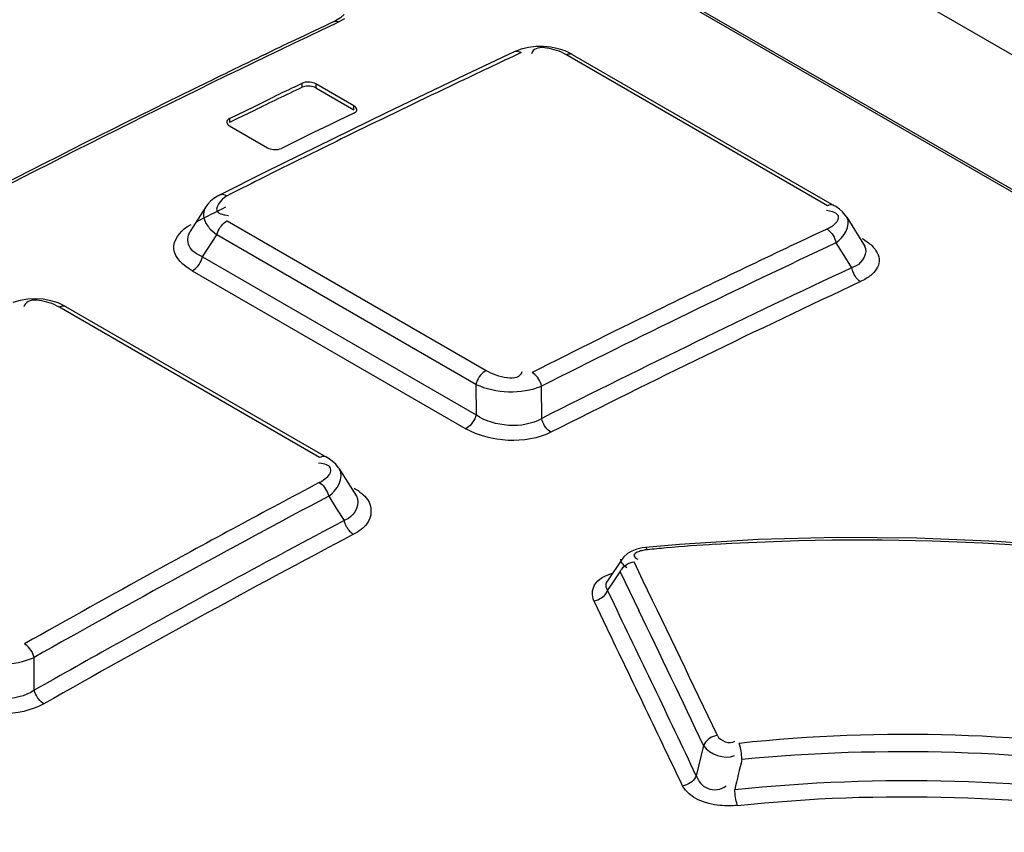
# Model space of a CAD drawing. Header units: inches. Extents: x 0 to 117, y 0 to 83.
# Tile 25 of 57: x 102.354 to 102.751, y 23.757 to 24.084. Entities that reach past the tile are written whole.
import ezdxf

# ---------------------------------------------------------------- set-up
doc = ezdxf.new("R2010")
doc.units = ezdxf.units.IN
doc.header["$LTSCALE"] = 6.431102
doc.header["$MEASUREMENT"] = 0
doc.layers.get('0').update_dxf_attribs({"linetype": 'CONTINUOUS'})

msp = doc.modelspace()

# ---------------------------------------------------------------- linework, layer by layer
at = {"color": 7, "linetype": 'CONTINUOUS'}
for p, q in [((101.89278, 24.56729), (103.70062, 23.52355)), ((103.63984, 23.50326), (101.86789, 24.52628)), ((101.86954, 24.52631), (103.64149, 23.5033)), ((102.48237, 24.0834), (102.48089, 24.0827)), ((102.48461, 24.08464), (102.48237, 24.0834)), ((102.4646, 24.07609), (102.4602, 24.07399)), ((102.55298, 24.07136), (102.53344, 24.06214)), ((102.55583, 24.07245), (102.55296, 24.07135)), ((102.56026, 24.07127), (102.56004, 24.07057)), ((102.67938, 24.00932), (102.57389, 24.07022)), ((102.57644, 24.0703), (102.68193, 24.0094)), ((102.43095, 24.05986), (102.42945, 24.05913)), ((102.53344, 24.06214), (102.50111, 24.04664)), ((102.46426, 24.05712), (102.46751, 24.05869)), ((102.46751, 24.05708), (102.46751, 24.05869)), ((102.47307, 24.05842), (102.47307, 24.05681)), ((102.48838, 24.04958), (102.47307, 24.05842)), ((102.47307, 24.05681), (102.48838, 24.04797)), ((102.44802, 24.04924), (102.45452, 24.0524)), ((102.43827, 24.04447), (102.44802, 24.04924)), ((102.44802, 24.04763), (102.44152, 24.04445)), ((102.48838, 24.04797), (102.48838, 24.04958)), ((102.43827, 24.04447), (102.43827, 24.04286)), ((102.44152, 24.04445), (102.43827, 24.04286)), ((102.50111, 24.04664), (102.45257, 24.02278)), ((102.48189, 24.0435), (102.47864, 24.04193)), ((102.48838, 24.04663), (102.48189, 24.0435)), ((102.43827, 24.0415), (102.45359, 24.03266)), ((102.47864, 24.04193), (102.47215, 24.03877)), ((102.4689, 24.03719), (102.4624, 24.03401)), ((102.47215, 24.03877), (102.4689, 24.03719)), ((102.4624, 24.03401), (102.45915, 24.03242)), ((102.45804, 24.02374), (102.45027, 24.01986)), ((102.46348, 24.02645), (102.45804, 24.02374)), ((102.45257, 24.02278), (102.43415, 24.01355)), ((102.4287, 24.00889), (102.42226, 23.99883)), ((102.42951, 24.00998), (102.42867, 24.00884)), ((102.43641, 24.00561), (102.43778, 24.00542)), ((102.68017, 24.00712), (102.67886, 24.00734)), ((102.68706, 24.00472), (102.69426, 23.99317)), ((102.42103, 24.00074), (102.4228, 24.00175)), ((102.43727, 24.0032), (102.54174, 23.94289)), ((102.42735, 23.98866), (102.43309, 23.99762)), ((102.43105, 23.9993), (102.43309, 23.99762)), ((102.53756, 23.93731), (102.43309, 23.99762)), ((102.68272, 23.99436), (102.68655, 23.98823)), ((102.69432, 23.99308), (102.69436, 23.993)), ((102.42735, 23.98866), (102.53763, 23.92499)), ((102.68655, 23.98823), (102.689, 23.98429)), ((102.69083, 23.98506), (102.689, 23.98429)), ((102.42319, 23.98309), (102.53346, 23.91942)), ((102.36316, 23.9716), (102.36002, 23.97182)), ((102.35555, 23.96923), (102.35531, 23.96849)), ((102.36623, 23.97104), (102.36316, 23.9716)), ((102.47457, 23.90777), (102.36939, 23.96849)), ((102.37216, 23.96868), (102.47734, 23.90796)), ((102.53756, 23.93731), (102.53763, 23.92499)), ((102.56409, 23.92354), (102.56402, 23.93659)), ((102.47538, 23.90543), (102.47406, 23.9056)), ((102.48248, 23.90325), (102.48937, 23.89228)), ((102.47823, 23.89222), (102.4814, 23.88717)), ((102.4814, 23.88717), (102.48441, 23.88236)), ((102.48619, 23.88326), (102.48441, 23.88236)), ((102.61962, 23.8728), (102.6059, 23.8716)), ((102.5964, 23.86673), (102.59058, 23.85816)), ((102.59642, 23.86675), (102.5964, 23.86673)), ((102.59727, 23.86781), (102.59641, 23.86674)), ((102.60228, 23.86379), (102.60133, 23.86577)), ((102.59279, 23.85732), (102.59575, 23.86167)), ((102.59575, 23.86167), (102.5995, 23.85393)), ((102.59749, 23.86417), (102.59843, 23.86349)), ((102.60506, 23.85802), (102.60228, 23.86379)), ((102.59158, 23.85555), (102.59279, 23.85732)), ((102.5901, 23.85539), (102.59066, 23.85419)), ((102.59066, 23.85419), (102.59158, 23.85555)), ((102.59231, 23.85079), (102.59066, 23.85419)), ((102.5995, 23.85393), (102.60324, 23.84617)), ((102.58508, 23.8501), (102.58906, 23.84185)), ((102.35949, 23.814), (102.35949, 23.82723)), ((102.62938, 23.79169), (102.62642, 23.77955))]:
    msp.add_line(p, q, dxfattribs=at)
for points in [[(102.48445, 24.0864), (102.48301, 24.08512), (102.48091, 24.08384), (102.48044, 24.08361)], [(102.55298, 24.07136), (102.55319, 24.07144), (102.55367, 24.07156), (102.55419, 24.07158), (102.55475, 24.0715), (102.55531, 24.07131), (102.55587, 24.07103)], [(102.56171, 24.0735), (102.55872, 24.07314), (102.55583, 24.07245)], [(102.57076, 24.07262), (102.56781, 24.07323), (102.56477, 24.07353), (102.56171, 24.0735)], [(102.57646, 24.07029), (102.57619, 24.07045), (102.57357, 24.07169), (102.57076, 24.07262)], [(102.57389, 24.07022), (102.57441, 24.07042), (102.57491, 24.07054), (102.57539, 24.07058), (102.57584, 24.07053), (102.57625, 24.0704), (102.57644, 24.0703)], [(102.47307, 24.05842), (102.47254, 24.05868), (102.47197, 24.05888), (102.47137, 24.05903), (102.47073, 24.05913), (102.47005, 24.05917), (102.46939, 24.05915), (102.46875, 24.05906), (102.46812, 24.05891), (102.46751, 24.05869)], [(102.47307, 24.05681), (102.47255, 24.05707), (102.47196, 24.05728), (102.47131, 24.05743), (102.47064, 24.05753), (102.46995, 24.05756), (102.46927, 24.05753), (102.46863, 24.05744), (102.46803, 24.05728), (102.46751, 24.05708)], [(102.48954, 24.04805), (102.48953, 24.04817), (102.48943, 24.04853), (102.48921, 24.04888), (102.48886, 24.04923), (102.48838, 24.04958)], [(102.48838, 24.04663), (102.48882, 24.0469), (102.48916, 24.04718), (102.48938, 24.04748), (102.48951, 24.04782), (102.48954, 24.04805)], [(102.43827, 24.04447), (102.43784, 24.04421), (102.4375, 24.04392), (102.43727, 24.04361), (102.43715, 24.04327), (102.43712, 24.04304)], [(102.43712, 24.04304), (102.43713, 24.04291), (102.43723, 24.04255), (102.43745, 24.0422), (102.4378, 24.04185), (102.43827, 24.0415)], [(102.45359, 24.03266), (102.45412, 24.0324), (102.45469, 24.0322), (102.45529, 24.03205), (102.45593, 24.03196), (102.4566, 24.03192), (102.45727, 24.03194), (102.45791, 24.03204), (102.45854, 24.0322), (102.45915, 24.03242)], [(102.43416, 24.01355), (102.43336, 24.01312), (102.4319, 24.01219), (102.43061, 24.01114), (102.42951, 24.00998)], [(102.43706, 24.01324), (102.4365, 24.01352), (102.43594, 24.01371), (102.43539, 24.01379), (102.43487, 24.01377), (102.43439, 24.01366), (102.43416, 24.01355)], [(102.68193, 24.0094), (102.68174, 24.0095), (102.68133, 24.00963), (102.68088, 24.00968), (102.6804, 24.00964), (102.6799, 24.00952), (102.67938, 24.00932)], [(102.68413, 24.00792), (102.68269, 24.00894), (102.68193, 24.0094)], [(102.68708, 24.00468), (102.68646, 24.00557), (102.68539, 24.00679), (102.68413, 24.00792)], [(102.43309, 23.99762), (102.43334, 23.99839), (102.43365, 23.99915), (102.43404, 23.9999)], [(102.43404, 23.9999), (102.43448, 24.00061), (102.43498, 24.00127), (102.43552, 24.00188), (102.43609, 24.0024), (102.43668, 24.00285), (102.43727, 24.0032)], [(102.67904, 23.99992), (102.67961, 23.99955), (102.68016, 23.99908), (102.68069, 23.99854), (102.68117, 23.99794), (102.68159, 23.99729)], [(102.68159, 23.99729), (102.68197, 23.9966), (102.68229, 23.99586), (102.68255, 23.9951), (102.68272, 23.99436)], [(102.42319, 23.98309), (102.42378, 23.98344), (102.42437, 23.98388), (102.42493, 23.98441), (102.42547, 23.98501), (102.42597, 23.98567), (102.42641, 23.98639), (102.42679, 23.98713), (102.42711, 23.98789), (102.42735, 23.98866)], [(102.689, 23.98429), (102.6891, 23.98384), (102.68923, 23.98339), (102.68938, 23.98295), (102.68955, 23.9825), (102.68975, 23.98207), (102.68997, 23.98165), (102.6902, 23.98124), (102.69046, 23.98085), (102.69074, 23.98047)], [(102.69074, 23.98047), (102.69093, 23.98023), (102.69113, 23.98), (102.69134, 23.97978), (102.69155, 23.97957), (102.69177, 23.97937), (102.69199, 23.97919), (102.69221, 23.97902), (102.69244, 23.97886), (102.69267, 23.97872)], [(102.36002, 23.97182), (102.35687, 23.97167), (102.35381, 23.97117), (102.35089, 23.97032)], [(102.37218, 23.96868), (102.37187, 23.96885), (102.36915, 23.97012), (102.36623, 23.97104)], [(102.36939, 23.96849), (102.36993, 23.96874), (102.37047, 23.96889), (102.37097, 23.96896), (102.37145, 23.96893), (102.37189, 23.96881), (102.37216, 23.96868)], [(102.54174, 23.94289), (102.54114, 23.94254), (102.54056, 23.94209), (102.53999, 23.94156), (102.53945, 23.94096), (102.53895, 23.9403), (102.53851, 23.93959), (102.53812, 23.93884), (102.5378, 23.93808), (102.53756, 23.93731)], [(102.56402, 23.93659), (102.56383, 23.93734), (102.56356, 23.93809), (102.56322, 23.93883), (102.56282, 23.93953), (102.56239, 23.94017), (102.5619, 23.94076), (102.56137, 23.94129), (102.56082, 23.94175), (102.56027, 23.94211)], [(102.53763, 23.92499), (102.53738, 23.92423), (102.53707, 23.92346), (102.53668, 23.92272), (102.53624, 23.92201), (102.53574, 23.92135), (102.53521, 23.92075), (102.53464, 23.92022), (102.53405, 23.91977), (102.53346, 23.91942)], [(102.56784, 23.91801), (102.56728, 23.91839), (102.56673, 23.91884), (102.56621, 23.91937), (102.56572, 23.91997), (102.56528, 23.92063), (102.56489, 23.92132), (102.56455, 23.92205), (102.56429, 23.92279), (102.56409, 23.92354)], [(102.47734, 23.90796), (102.47707, 23.90809), (102.47663, 23.90821), (102.47615, 23.90824), (102.47564, 23.90817), (102.47511, 23.90802), (102.47457, 23.90777)], [(102.47962, 23.9064), (102.47796, 23.90759), (102.47733, 23.90796)], [(102.48253, 23.90319), (102.48222, 23.90364), (102.48104, 23.90509), (102.47962, 23.9064)], [(102.47441, 23.89772), (102.47497, 23.89735), (102.47553, 23.89689), (102.47607, 23.89635), (102.47656, 23.89575)], [(102.47656, 23.89575), (102.477, 23.89511), (102.4774, 23.89442), (102.47774, 23.89369), (102.47802, 23.89295), (102.47823, 23.89222)], [(102.48441, 23.88236), (102.4845, 23.88202), (102.48461, 23.88167), (102.48472, 23.88133), (102.48486, 23.88098), (102.48501, 23.88063), (102.48516, 23.88031), (102.48532, 23.88), (102.48548, 23.87972), (102.48565, 23.87946)], [(102.48565, 23.87946), (102.48587, 23.87912), (102.48611, 23.87879), (102.48637, 23.87847), (102.48665, 23.87814), (102.48695, 23.87783), (102.48726, 23.87755), (102.48758, 23.87729), (102.4879, 23.87706), (102.48822, 23.87686)], [(102.84325, 23.86364), (102.81158, 23.86813), (102.77964, 23.87159), (102.74754, 23.87401), (102.71538, 23.87535), (102.68327, 23.87561), (102.65132, 23.87476), (102.61962, 23.8728)], [(102.6059, 23.8716), (102.60458, 23.87142), (102.60242, 23.87091), (102.60046, 23.87013), (102.59873, 23.8691), (102.59727, 23.86781)], [(102.6067, 23.87066), (102.60651, 23.87104), (102.60632, 23.87132), (102.60614, 23.87151), (102.60597, 23.87159), (102.6059, 23.8716)], [(102.59757, 23.86414), (102.59821, 23.86461), (102.59892, 23.86503), (102.5997, 23.86537), (102.60051, 23.86562), (102.60133, 23.86577)], [(102.59575, 23.86168), (102.59606, 23.86234), (102.59648, 23.86299), (102.59699, 23.8636), (102.59757, 23.86414)], [(102.58509, 23.8501), (102.58588, 23.85024), (102.58668, 23.85048), (102.58745, 23.85082), (102.58816, 23.85123), (102.5888, 23.8517), (102.58939, 23.85225), (102.58991, 23.85286), (102.59034, 23.85352), (102.59066, 23.85419)], [(102.35949, 23.82723), (102.35926, 23.82796), (102.35897, 23.8287), (102.35861, 23.82942), (102.3582, 23.8301), (102.35775, 23.83073), (102.35725, 23.83132), (102.35671, 23.83185), (102.35615, 23.83231), (102.35559, 23.83268)], [(102.36339, 23.80855), (102.36283, 23.80892), (102.36227, 23.80937), (102.36174, 23.8099), (102.36124, 23.81049), (102.36078, 23.81113), (102.36037, 23.81182), (102.36001, 23.81254), (102.35972, 23.81327), (102.35949, 23.814)], [(102.63491, 23.79576), (102.63413, 23.79562), (102.63335, 23.79538), (102.63259, 23.79505), (102.63189, 23.79465), (102.63125, 23.79419), (102.63066, 23.79365), (102.63014, 23.79304), (102.6297, 23.79238), (102.62937, 23.79169)], [(102.64481, 23.78619), (102.64476, 23.78699), (102.64469, 23.7878), (102.6446, 23.78862), (102.64449, 23.78941), (102.64436, 23.79014), (102.64422, 23.79085), (102.64406, 23.7915), (102.64389, 23.79209), (102.64372, 23.79258)], [(102.6264, 23.77957), (102.62608, 23.77891), (102.62567, 23.77827), (102.62517, 23.77767), (102.62459, 23.77713), (102.62396, 23.77666), (102.62326, 23.77625), (102.62249, 23.7759), (102.62168, 23.77565), (102.62087, 23.7755)], [(102.64308, 23.76757), (102.6429, 23.76805), (102.64272, 23.76864), (102.64255, 23.76929), (102.6424, 23.77), (102.64226, 23.77073), (102.64215, 23.77151), (102.64205, 23.77233), (102.64197, 23.77315), (102.64192, 23.77394)]]:
    msp.add_lwpolyline(points, dxfattribs=at)
for centre, radius, start, end in [((104.41169, 19.99588), 4.52098, 115.28849, 115.51065), ((104.43437, 19.9485), 4.57351, 115.57254, 115.97952), ((104.4252, 20.08312), 4.4043, 115.11513, 115.30471), ((104.46152, 20.0063), 4.48928, 115.3047, 115.49103), ((104.52288, 19.7696), 4.7731, 116.01384, 118.37223), ((104.45753, 19.9274), 4.58415, 115.72865, 115.9993), ((104.45711, 19.93018), 4.58292, 115.7753, 115.91064), ((104.51154, 19.90146), 4.60544, 115.49136, 116.03821), ((104.51569, 19.89285), 4.61499, 116.03757, 116.22014), ((104.531, 19.8618), 4.64961, 116.22039, 116.40192), ((104.5979, 19.72758), 4.79958, 116.58093, 116.75743), ((104.54434, 19.80069), 4.70636, 116.60465, 116.7672), ((104.62591, 19.84832), 4.58541, 115.12409, 116.03784), ((104.64348, 19.81492), 4.61652, 115.13331, 116.77177), ((104.6368, 19.82053), 4.59683, 115.07001, 116.80137), ((104.63983, 19.81642), 4.59524, 115.07068, 116.80144), ((104.65788, 19.78288), 4.65824, 116.03783, 116.76328), ((104.80084, 19.50657), 4.96935, 117.91469, 118.77935), ((104.82597, 19.462), 5.01385, 117.92089, 119.4678), ((104.8259, 19.45483), 5.00855, 117.87193, 119.05969), ((104.82178, 19.46438), 4.99154, 117.87234, 119.50581), ((102.69049, 22.98867), 0.88597, 93.65287, 94.93563), ((102.68931, 23.0027), 0.87188, 94.93757, 95.43728), ((104.85067, 19.41587), 5.07284, 118.77947, 119.46239), ((82.39311, 14.13096), 22.43075, 25.522962, 25.699325), ((90.98063, 18.24879), 12.89238, 25.403827, 25.754739), ((90.97722, 18.23632), 12.90871, 25.490276, 25.758492), ((82.37449, 14.1079), 22.4361, 25.524348, 25.712252), ((104.79925, 19.50396), 4.95266, 119.06628, 119.51256), ((106.72209, 22.81711), 4.19086, 166.6301, 166.80214)]:
    msp.add_arc(centre, radius, start, end, dxfattribs=at)
for points, knots in [([(102.48044, 24.08361), (102.4807, 24.08374), (102.4814, 24.08384), (102.48205, 24.08358), (102.48237, 24.0834)], [0, 0, 0, 0, 0.440272, 1, 1, 1, 1]), ([(102.48089, 24.0827), (102.42173, 24.05472), (102.17937, 23.93358), (101.94727, 23.79226), (101.77755, 23.67647)], [0, 0, 0, 0, 0.241567, 1, 1, 1, 1]), ([(102.5661, 24.07288), (102.5649, 24.07305), (102.56278, 24.07329), (102.56064, 24.07209), (102.56026, 24.07127)], [0, 0, 0, 0, 0.569808, 1, 1, 1, 1]), ([(102.42866, 24.00883), (102.42813, 24.008), (102.42745, 24.00596), (102.42795, 24.0039), (102.42838, 24.00294)], [0, 0, 0, 0, 0.485956, 1, 1, 1, 1]), ([(102.43376, 24.00648), (102.43411, 24.00627), (102.43498, 24.00591), (102.43589, 24.0057), (102.43641, 24.00561)], [0, 0, 0, 0, 0.434963, 1, 1, 1, 1]), ([(102.67903, 23.99991), (102.68033, 24.00051), (102.68235, 24.00163), (102.6841, 24.00424), (102.68371, 24.00519)], [0, 0, 0, 0, 0.582615, 1, 1, 1, 1]), ([(102.68371, 24.00519), (102.68352, 24.00567), (102.68236, 24.00663), (102.68102, 24.00695), (102.68017, 24.00712)], [0, 0, 0, 0, 0.373923, 1, 1, 1, 1]), ([(102.42319, 23.98309), (102.41988, 23.98506), (102.41257, 23.99106), (102.41814, 23.99891), (102.42103, 24.00074)], [0, 0, 0, 0, 0.529362, 1, 1, 1, 1]), ([(102.42838, 24.00294), (102.42867, 24.00229), (102.42946, 24.00098), (102.43048, 23.99985), (102.43105, 23.9993)], [0, 0, 0, 0, 0.47433, 1, 1, 1, 1]), ([(102.42735, 23.98866), (102.42523, 23.98968), (102.42101, 23.99203), (102.42128, 23.9972), (102.4223, 23.99878)], [0, 0, 0, 0, 0.556712, 1, 1, 1, 1]), ([(102.69326, 23.99611), (102.69398, 23.99568), (102.69534, 23.99479), (102.6966, 23.99377), (102.69716, 23.99323)], [0, 0, 0, 0, 0.518238, 1, 1, 1, 1]), ([(102.69716, 23.99323), (102.69883, 23.99165), (102.70162, 23.98703), (102.6985, 23.98264), (102.69676, 23.98124)], [0, 0, 0, 0, 0.506582, 1, 1, 1, 1]), ([(102.69676, 23.98124), (102.69615, 23.98076), (102.69483, 23.97985), (102.69341, 23.97909), (102.69266, 23.97872)], [0, 0, 0, 0, 0.48223, 1, 1, 1, 1]), ([(102.36147, 23.97111), (102.36026, 23.97126), (102.35805, 23.97144), (102.35595, 23.9701), (102.35555, 23.96923)], [0, 0, 0, 0, 0.559594, 1, 1, 1, 1]), ([(102.47899, 23.90347), (102.4788, 23.90397), (102.47763, 23.90497), (102.47624, 23.90528), (102.47538, 23.90543)], [0, 0, 0, 0, 0.378805, 1, 1, 1, 1]), ([(102.48849, 23.89547), (102.48956, 23.89483), (102.49151, 23.8935), (102.49321, 23.89183), (102.49387, 23.89094)], [0, 0, 0, 0, 0.528177, 1, 1, 1, 1]), ([(102.49365, 23.88108), (102.49297, 23.88024), (102.49125, 23.87867), (102.48929, 23.87744), (102.48822, 23.87686)], [0, 0, 0, 0, 0.472602, 1, 1, 1, 1]), ([(102.60311, 23.86984), (102.60239, 23.86956), (102.60021, 23.86864), (102.6021, 23.86712), (102.6028, 23.86682)], [0, 0, 0, 0, 0.50326, 1, 1, 1, 1]), ([(102.6067, 23.87066), (102.60609, 23.8706), (102.60487, 23.8704), (102.60369, 23.87006), (102.60311, 23.86984)], [0, 0, 0, 0, 0.496293, 1, 1, 1, 1]), ([(102.59591, 23.86681), (102.59585, 23.86639), (102.59619, 23.8653), (102.59699, 23.86457), (102.59749, 23.86417)], [0, 0, 0, 0, 0.399189, 1, 1, 1, 1]), ([(102.58508, 23.8501), (102.58427, 23.85205), (102.58453, 23.85801), (102.58989, 23.86032), (102.59264, 23.86118)], [0, 0, 0, 0, 0.423951, 1, 1, 1, 1]), ([(102.5907, 23.85827), (102.59037, 23.85785), (102.58987, 23.85691), (102.58996, 23.85585), (102.5901, 23.85539)], [0, 0, 0, 0, 0.527568, 1, 1, 1, 1]), ([(102.6264, 23.77957), (102.62718, 23.77745), (102.63046, 23.77311), (102.63657, 23.7738), (102.63849, 23.77549)], [0, 0, 0, 0, 0.46862, 1, 1, 1, 1]), ([(102.64308, 23.76757), (102.64071, 23.76736), (102.63287, 23.76721), (102.62346, 23.77045), (102.62087, 23.7755)], [0, 0, 0, 0, 0.295684, 1, 1, 1, 1])]:
    msp.add_open_spline(points, degree=3, knots=knots, dxfattribs=at)
for points in [[(102.57389, 24.07022), (102.57152, 24.07159), (102.56881, 24.07248), (102.5661, 24.07288)], [(102.43706, 24.01323), (102.43484, 24.01206), (102.43161, 24.00775), (102.43376, 24.00648)], [(102.68272, 23.99436), (102.68589, 23.99633), (102.68908, 24.00151), (102.68709, 24.00466)], [(102.69429, 23.993), (102.69581, 23.99055), (102.69341, 23.98635), (102.69083, 23.98506)], [(102.36939, 23.96849), (102.36698, 23.96988), (102.36423, 23.97077), (102.36147, 23.97111)], [(102.54174, 23.94289), (102.54592, 23.94047), (102.55509, 23.93784), (102.55623, 23.94254)], [(102.53756, 23.93731), (102.54559, 23.93365), (102.55584, 23.93327), (102.56402, 23.93659)], [(102.56409, 23.92354), (102.55645, 23.9191), (102.54498, 23.92009), (102.53763, 23.92499)], [(102.56784, 23.91801), (102.55753, 23.91298), (102.54346, 23.91381), (102.53346, 23.91942)], [(102.4744, 23.89771), (102.47657, 23.89886), (102.47988, 23.90119), (102.47899, 23.90347)], [(102.47823, 23.89222), (102.48149, 23.8944), (102.48462, 23.89986), (102.48253, 23.90318)], [(102.48937, 23.89218), (102.49106, 23.88951), (102.48891, 23.88486), (102.48619, 23.88326)], [(102.49387, 23.89094), (102.49583, 23.8883), (102.49572, 23.88364), (102.49365, 23.88108)], [(102.63405, 23.87283), (102.7056, 23.8774), (102.7781, 23.87341), (102.84885, 23.86181)], [(102.33327, 23.82734), (102.34122, 23.82372), (102.35151, 23.82365), (102.35948, 23.82723)], [(102.3595, 23.814), (102.35222, 23.80916), (102.34055, 23.80933), (102.33329, 23.81418)], [(102.36339, 23.80855), (102.35343, 23.80311), (102.33922, 23.80314), (102.32934, 23.80873)], [(102.81749, 23.78752), (102.76028, 23.79671), (102.70132, 23.79888), (102.64372, 23.79258)], [(102.63491, 23.79576), (102.63597, 23.79352), (102.63989, 23.79206), (102.64198, 23.79341)], [(102.62937, 23.79169), (102.63177, 23.78805), (102.63776, 23.78601), (102.64179, 23.78765)], [(102.64481, 23.78619), (102.70166, 23.79177), (102.75966, 23.78983), (102.8161, 23.78107)], [(102.64192, 23.77394), (102.70064, 23.78023), (102.76069, 23.77834), (102.81901, 23.76908)], [(102.64308, 23.76757), (102.70094, 23.77367), (102.76009, 23.77175), (102.81755, 23.76265)]]:
    msp.add_open_spline(points, degree=3, dxfattribs=at)

doc.saveas('drawing.dxf')
